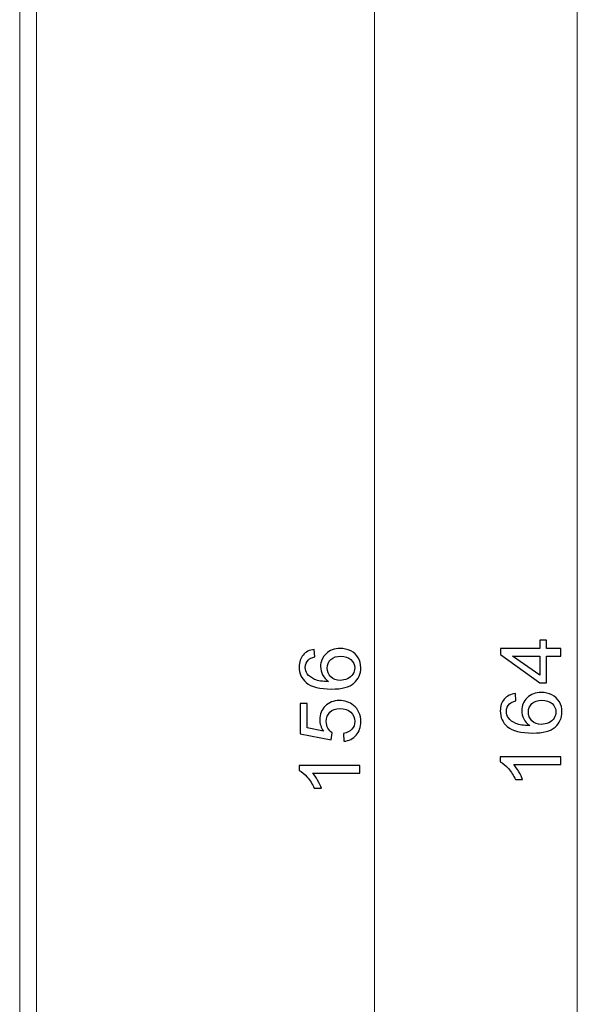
# Model space of a CAD drawing. Header units: millimetres. Extents: x -420 to 420, y -297 to 297.
# Tile 91 of 203: x -259 to -226, y 129 to 187. Entities that reach past the tile are written whole.
import ezdxf

# ---------------------------------------------------------------- set-up
doc = ezdxf.new("R2010")
doc.units = ezdxf.units.MM
doc.header["$MEASUREMENT"] = 0
doc.layers.add('layer 1', color=7, linetype='Continuous')

msp = doc.modelspace()

# ---------------------------------------------------------------- linework, layer by layer
at = {"layer": 'layer 1', "lineweight": 9}
for points in [[(-226.2088, 70.5865), (-226.2088, 70.5865), (-226.2088, 234.4896), (-226.2088, 234.4896)], [(-238.209, 70.5865), (-238.209, 70.5865), (-238.209, 226.5894), (-238.209, 226.5894)], [(-259.2094, 93.4203), (-259.2094, 93.4203), (-259.2094, 196.4708), (-259.2094, 196.4708)], [(-258.2094, 196.3526), (-258.2094, 196.3526), (-258.2094, 93.4203), (-258.2094, 93.4203)]]:
    msp.add_open_spline(points, degree=3, dxfattribs=at)
at = {"layer": 'layer 1'}
for points, knots in [([(-227.1748, 149.5063), (-227.1748, 149.5063), (-228.0284, 149.5063), (-228.0284, 149.5063), (-228.0284, 149.5063), (-228.0284, 149.5063), (-228.0284, 147.9238), (-228.0284, 147.9238), (-228.0284, 147.9238), (-228.0284, 147.9238), (-228.4328, 147.9238), (-228.4328, 147.9238), (-228.4328, 147.9238), (-228.4328, 147.9238), (-230.7491, 149.5878), (-230.7491, 149.5878), (-230.7491, 149.5878), (-230.7491, 149.5878), (-230.7491, 149.9541), (-230.7491, 149.9541), (-230.7491, 149.9541), (-230.7491, 149.9541), (-228.4328, 149.9541), (-228.4328, 149.9541), (-228.4328, 149.9541), (-228.4328, 149.9541), (-228.4328, 150.4477), (-228.4328, 150.4477), (-228.4328, 150.4477), (-228.4328, 150.4477), (-228.0284, 150.4477), (-228.0284, 150.4477), (-228.0284, 150.4477), (-228.0284, 150.4477), (-228.0284, 149.9541), (-228.0284, 149.9541), (-228.0284, 149.9541), (-228.0284, 149.9541), (-227.1748, 149.9541), (-227.1748, 149.9541), (-227.1748, 149.9541), (-227.1748, 149.9541), (-227.1748, 149.5063), (-227.1748, 149.5063)], [0, 0, 0, 0, 0.0833333, 0.0833333, 0.0833333, 0.0833333, 0.1666667, 0.1666667, 0.1666667, 0.1666667, 0.25, 0.25, 0.25, 0.25, 0.3333333, 0.3333333, 0.3333333, 0.3333333, 0.4166667, 0.4166667, 0.4166667, 0.4166667, 0.5, 0.5, 0.5, 0.5, 0.5833333, 0.5833333, 0.5833333, 0.5833333, 0.6666667, 0.6666667, 0.6666667, 0.6666667, 0.75, 0.75, 0.75, 0.75, 0.8333333, 0.8333333, 0.8333333, 0.8333333, 1, 1, 1, 1]), ([(-241.7819, 149.8951), (-241.7819, 149.8951), (-241.7469, 149.4524), (-241.7469, 149.4524), (-241.7469, 149.4524), (-241.9192, 149.4125), (-242.0448, 149.3557), (-242.123, 149.2819), (-242.123, 149.2819), (-242.2486, 149.1606), (-242.311, 149.0105), (-242.311, 148.8324), (-242.311, 148.8324), (-242.311, 148.6891), (-242.2719, 148.5618), (-242.1937, 148.4525), (-242.1937, 148.4525), (-242.093, 148.3117), (-241.9466, 148.2014), (-241.7536, 148.1191), (-241.7536, 148.1191), (-241.5597, 148.0377), (-241.2843, 147.9953), (-240.9274, 147.9919), (-240.9274, 147.9919), (-241.088, 148.0997), (-241.2078, 148.232), (-241.2852, 148.3879), (-241.2852, 148.3879), (-241.3634, 148.544), (-241.4025, 148.7069), (-241.4025, 148.8781), (-241.4025, 148.8781), (-241.4025, 149.1767), (-241.2943, 149.4312), (-241.0788, 149.6414), (-241.0788, 149.6414), (-240.8633, 149.8509), (-240.5855, 149.9561), (-240.2435, 149.9561), (-240.2435, 149.9561), (-240.0189, 149.9561), (-239.8109, 149.907), (-239.6178, 149.8085), (-239.6178, 149.8085), (-239.4248, 149.7093), (-239.2776, 149.5745), (-239.1752, 149.4015), (-239.1752, 149.4015), (-239.0729, 149.2293), (-239.0213, 149.0334), (-239.0213, 148.8145), (-239.0213, 148.8145), (-239.0213, 148.4423), (-239.1561, 148.1378), (-239.4248, 147.902), (-239.4248, 147.902), (-239.6936, 147.667), (-240.137, 147.5492), (-240.7544, 147.5492), (-240.7544, 147.5492), (-241.4449, 147.5492), (-241.9474, 147.6798), (-242.2611, 147.9401), (-242.2611, 147.9401), (-242.534, 148.1674), (-242.6704, 148.4737), (-242.6704, 148.8595), (-242.6704, 148.8595), (-242.6704, 149.1462), (-242.5914, 149.3819), (-242.4342, 149.5652), (-242.4342, 149.5652), (-242.2769, 149.7484), (-242.0598, 149.8586), (-241.7819, 149.8951)], [0, 0, 0, 0, 0.05, 0.05, 0.05, 0.05, 0.1, 0.1, 0.1, 0.1, 0.15, 0.15, 0.15, 0.15, 0.2, 0.2, 0.2, 0.2, 0.25, 0.25, 0.25, 0.25, 0.3, 0.3, 0.3, 0.3, 0.35, 0.35, 0.35, 0.35, 0.4, 0.4, 0.4, 0.4, 0.45, 0.45, 0.45, 0.45, 0.5, 0.5, 0.5, 0.5, 0.55, 0.55, 0.55, 0.55, 0.6, 0.6, 0.6, 0.6, 0.65, 0.65, 0.65, 0.65, 0.7, 0.7, 0.7, 0.7, 0.75, 0.75, 0.75, 0.75, 0.8, 0.8, 0.8, 0.8, 0.85, 0.85, 0.85, 0.85, 0.9, 0.9, 0.9, 0.9, 1, 1, 1, 1]), ([(-240.2393, 148.0632), (-240.0879, 148.0632), (-239.9432, 148.0962), (-239.805, 148.1615), (-239.805, 148.1615), (-239.6669, 148.2269), (-239.5621, 148.3184), (-239.4897, 148.4346), (-239.4897, 148.4346), (-239.4173, 148.5516), (-239.3807, 148.6755), (-239.3807, 148.807), (-239.3807, 148.807), (-239.3807, 148.9978), (-239.4556, 149.1606), (-239.6054, 149.2955), (-239.6054, 149.2955), (-239.7551, 149.4303), (-239.9581, 149.4981), (-240.2152, 149.4981), (-240.2152, 149.4981), (-240.4623, 149.4981), (-240.657, 149.4312), (-240.7993, 149.298), (-240.7993, 149.298), (-240.9416, 149.1649), (-241.0131, 148.9953), (-241.0131, 148.7892), (-241.0131, 148.7892), (-241.0131, 148.5873), (-240.9416, 148.4151), (-240.7993, 148.2744), (-240.7993, 148.2744), (-240.657, 148.1335), (-240.4706, 148.0632), (-240.2393, 148.0632)], [0, 0, 0, 0, 0.1, 0.1, 0.1, 0.1, 0.2, 0.2, 0.2, 0.2, 0.3, 0.3, 0.3, 0.3, 0.4, 0.4, 0.4, 0.4, 0.5, 0.5, 0.5, 0.5, 0.6, 0.6, 0.6, 0.6, 0.7, 0.7, 0.7, 0.7, 0.8, 0.8, 0.8, 0.8, 1, 1, 1, 1]), ([(-228.4328, 149.5063), (-228.4328, 149.5063), (-230.041, 149.5063), (-230.041, 149.5063), (-230.041, 149.5063), (-230.041, 149.5063), (-228.4328, 148.3639), (-228.4328, 148.3639), (-228.4328, 148.3639), (-228.4328, 148.3639), (-228.4328, 149.5063), (-228.4328, 149.5063)], [0, 0, 0, 0, 0.25, 0.25, 0.25, 0.25, 0.5, 0.5, 0.5, 0.5, 1, 1, 1, 1]), ([(-229.8755, 147.289), (-229.8755, 147.289), (-229.8405, 146.8463), (-229.8405, 146.8463), (-229.8405, 146.8463), (-230.0128, 146.8064), (-230.1384, 146.7497), (-230.2166, 146.6759), (-230.2166, 146.6759), (-230.3422, 146.5546), (-230.4046, 146.4044), (-230.4046, 146.2263), (-230.4046, 146.2263), (-230.4046, 146.083), (-230.3655, 145.9558), (-230.2873, 145.8464), (-230.2873, 145.8464), (-230.1866, 145.7056), (-230.0402, 145.5953), (-229.8472, 145.5131), (-229.8472, 145.5131), (-229.6533, 145.4316), (-229.3779, 145.3892), (-229.021, 145.3859), (-229.021, 145.3859), (-229.1816, 145.4936), (-229.3014, 145.6259), (-229.3788, 145.7819), (-229.3788, 145.7819), (-229.457, 145.9379), (-229.4961, 146.1008), (-229.4961, 146.2721), (-229.4961, 146.2721), (-229.4961, 146.5707), (-229.3879, 146.8251), (-229.1724, 147.0354), (-229.1724, 147.0354), (-228.9569, 147.2449), (-228.6791, 147.3501), (-228.3371, 147.3501), (-228.3371, 147.3501), (-228.1125, 147.3501), (-227.9045, 147.3009), (-227.7114, 147.2025), (-227.7114, 147.2025), (-227.5184, 147.1033), (-227.3712, 146.9684), (-227.2688, 146.7954), (-227.2688, 146.7954), (-227.1665, 146.6233), (-227.1149, 146.4273), (-227.1149, 146.2085), (-227.1149, 146.2085), (-227.1149, 145.8362), (-227.2497, 145.5317), (-227.5184, 145.2959), (-227.5184, 145.2959), (-227.7872, 145.061), (-228.2306, 144.9431), (-228.848, 144.9431), (-228.848, 144.9431), (-229.5385, 144.9431), (-230.041, 145.0737), (-230.3547, 145.3341), (-230.3547, 145.3341), (-230.6276, 145.5614), (-230.764, 145.8676), (-230.764, 146.2534), (-230.764, 146.2534), (-230.764, 146.5402), (-230.685, 146.7759), (-230.5278, 146.9591), (-230.5278, 146.9591), (-230.3705, 147.1423), (-230.1534, 147.2525), (-229.8755, 147.289)], [0, 0, 0, 0, 0.05, 0.05, 0.05, 0.05, 0.1, 0.1, 0.1, 0.1, 0.15, 0.15, 0.15, 0.15, 0.2, 0.2, 0.2, 0.2, 0.25, 0.25, 0.25, 0.25, 0.3, 0.3, 0.3, 0.3, 0.35, 0.35, 0.35, 0.35, 0.4, 0.4, 0.4, 0.4, 0.45, 0.45, 0.45, 0.45, 0.5, 0.5, 0.5, 0.5, 0.55, 0.55, 0.55, 0.55, 0.6, 0.6, 0.6, 0.6, 0.65, 0.65, 0.65, 0.65, 0.7, 0.7, 0.7, 0.7, 0.75, 0.75, 0.75, 0.75, 0.8, 0.8, 0.8, 0.8, 0.85, 0.85, 0.85, 0.85, 0.9, 0.9, 0.9, 0.9, 1, 1, 1, 1]), ([(-240.0197, 144.4566), (-240.0197, 144.4566), (-240.0546, 144.9247), (-240.0546, 144.9247), (-240.0546, 144.9247), (-239.8308, 144.9595), (-239.6628, 145.0401), (-239.5496, 145.1656), (-239.5496, 145.1656), (-239.4373, 145.2912), (-239.3807, 145.4446), (-239.3807, 145.6253), (-239.3807, 145.6253), (-239.3807, 145.8433), (-239.4606, 146.0257), (-239.6195, 146.1741), (-239.6195, 146.1741), (-239.7792, 146.3216), (-239.9906, 146.3954), (-240.2535, 146.3954), (-240.2535, 146.3954), (-240.5039, 146.3954), (-240.7011, 146.325), (-240.8459, 146.1833), (-240.8459, 146.1833), (-240.9906, 146.0418), (-241.063, 145.8543), (-241.063, 145.6211), (-241.063, 145.6211), (-241.063, 145.476), (-241.0306, 145.3462), (-240.9657, 145.231), (-240.9657, 145.231), (-240.9008, 145.1165), (-240.8168, 145.0266), (-240.7136, 144.9604), (-240.7136, 144.9604), (-240.7136, 144.9604), (-240.7735, 144.538), (-240.7735, 144.538), (-240.7735, 144.538), (-240.7735, 144.538), (-242.6105, 144.8892), (-242.6105, 144.8892), (-242.6105, 144.8892), (-242.6105, 144.8892), (-242.6105, 146.6956), (-242.6105, 146.6956), (-242.6105, 146.6956), (-242.6105, 146.6956), (-242.1912, 146.6956), (-242.1912, 146.6956), (-242.1912, 146.6956), (-242.1912, 146.6956), (-242.1912, 145.2462), (-242.1912, 145.2462), (-242.1912, 145.2462), (-242.1912, 145.2462), (-241.2269, 145.052), (-241.2269, 145.052), (-241.2269, 145.052), (-241.3775, 145.27), (-241.4524, 145.4989), (-241.4524, 145.7381), (-241.4524, 145.7381), (-241.4524, 146.0553), (-241.3442, 146.3233), (-241.1279, 146.5412), (-241.1279, 146.5412), (-240.9116, 146.7592), (-240.6337, 146.8687), (-240.2943, 146.8687), (-240.2943, 146.8687), (-239.9706, 146.8687), (-239.6911, 146.7728), (-239.4556, 146.5811), (-239.4556, 146.5811), (-239.1661, 146.3479), (-239.0213, 146.029), (-239.0213, 145.6253), (-239.0213, 145.6253), (-239.0213, 145.2946), (-239.1128, 145.0248), (-239.295, 144.8154), (-239.295, 144.8154), (-239.4772, 144.6059), (-239.7185, 144.4863), (-240.0197, 144.4566)], [0, 0, 0, 0, 0.0434783, 0.0434783, 0.0434783, 0.0434783, 0.0869565, 0.0869565, 0.0869565, 0.0869565, 0.1304348, 0.1304348, 0.1304348, 0.1304348, 0.173913, 0.173913, 0.173913, 0.173913, 0.2173913, 0.2173913, 0.2173913, 0.2173913, 0.2608696, 0.2608696, 0.2608696, 0.2608696, 0.3043478, 0.3043478, 0.3043478, 0.3043478, 0.3478261, 0.3478261, 0.3478261, 0.3478261, 0.3913043, 0.3913043, 0.3913043, 0.3913043, 0.4347826, 0.4347826, 0.4347826, 0.4347826, 0.4782609, 0.4782609, 0.4782609, 0.4782609, 0.5217391, 0.5217391, 0.5217391, 0.5217391, 0.5652174, 0.5652174, 0.5652174, 0.5652174, 0.6086957, 0.6086957, 0.6086957, 0.6086957, 0.6521739, 0.6521739, 0.6521739, 0.6521739, 0.6956522, 0.6956522, 0.6956522, 0.6956522, 0.7391304, 0.7391304, 0.7391304, 0.7391304, 0.7826087, 0.7826087, 0.7826087, 0.7826087, 0.826087, 0.826087, 0.826087, 0.826087, 0.8695652, 0.8695652, 0.8695652, 0.8695652, 0.9130435, 0.9130435, 0.9130435, 0.9130435, 1, 1, 1, 1]), ([(-228.3329, 145.4571), (-228.1815, 145.4571), (-228.0368, 145.4901), (-227.8986, 145.5555), (-227.8986, 145.5555), (-227.7605, 145.6208), (-227.6557, 145.7124), (-227.5833, 145.8286), (-227.5833, 145.8286), (-227.5109, 145.9456), (-227.4743, 146.0694), (-227.4743, 146.2009), (-227.4743, 146.2009), (-227.4743, 146.3918), (-227.5492, 146.5546), (-227.699, 146.6894), (-227.699, 146.6894), (-227.8487, 146.8243), (-228.0517, 146.8921), (-228.3088, 146.8921), (-228.3088, 146.8921), (-228.5559, 146.8921), (-228.7506, 146.8251), (-228.8929, 146.692), (-228.8929, 146.692), (-229.0352, 146.5588), (-229.1067, 146.3892), (-229.1067, 146.1831), (-229.1067, 146.1831), (-229.1067, 145.9813), (-229.0352, 145.8091), (-228.8929, 145.6683), (-228.8929, 145.6683), (-228.7506, 145.5274), (-228.5642, 145.4571), (-228.3329, 145.4571)], [0, 0, 0, 0, 0.1, 0.1, 0.1, 0.1, 0.2, 0.2, 0.2, 0.2, 0.3, 0.3, 0.3, 0.3, 0.4, 0.4, 0.4, 0.4, 0.5, 0.5, 0.5, 0.5, 0.6, 0.6, 0.6, 0.6, 0.7, 0.7, 0.7, 0.7, 0.8, 0.8, 0.8, 0.8, 1, 1, 1, 1]), ([(-227.1748, 143.5298), (-227.1748, 143.5298), (-227.1748, 143.082), (-227.1748, 143.082), (-227.1748, 143.082), (-227.1748, 143.082), (-229.972, 143.082), (-229.972, 143.082), (-229.972, 143.082), (-229.8705, 142.9743), (-229.7698, 142.8326), (-229.6691, 142.6579), (-229.6691, 142.6579), (-229.5685, 142.4832), (-229.4928, 142.3255), (-229.4428, 142.1864), (-229.4428, 142.1864), (-229.4428, 142.1864), (-229.8672, 142.1864), (-229.8672, 142.1864), (-229.8672, 142.1864), (-229.982, 142.4366), (-230.1217, 142.6554), (-230.2865, 142.8428), (-230.2865, 142.8428), (-230.4504, 143.0303), (-230.6093, 143.1634), (-230.764, 143.2414), (-230.764, 143.2414), (-230.764, 143.2414), (-230.764, 143.5298), (-230.764, 143.5298), (-230.764, 143.5298), (-230.764, 143.5298), (-227.1748, 143.5298), (-227.1748, 143.5298)], [0, 0, 0, 0, 0.1, 0.1, 0.1, 0.1, 0.2, 0.2, 0.2, 0.2, 0.3, 0.3, 0.3, 0.3, 0.4, 0.4, 0.4, 0.4, 0.5, 0.5, 0.5, 0.5, 0.6, 0.6, 0.6, 0.6, 0.7, 0.7, 0.7, 0.7, 0.8, 0.8, 0.8, 0.8, 1, 1, 1, 1]), ([(-239.0812, 143.0229), (-239.0812, 143.0229), (-239.0812, 142.5751), (-239.0812, 142.5751), (-239.0812, 142.5751), (-239.0812, 142.5751), (-241.8784, 142.5751), (-241.8784, 142.5751), (-241.8784, 142.5751), (-241.7769, 142.4674), (-241.6762, 142.3258), (-241.5755, 142.151), (-241.5755, 142.151), (-241.4749, 141.9763), (-241.3992, 141.8186), (-241.3492, 141.6795), (-241.3492, 141.6795), (-241.3492, 141.6795), (-241.7736, 141.6795), (-241.7736, 141.6795), (-241.7736, 141.6795), (-241.8884, 141.9297), (-242.0281, 142.1485), (-242.1929, 142.336), (-242.1929, 142.336), (-242.3568, 142.5234), (-242.5157, 142.6565), (-242.6704, 142.7345), (-242.6704, 142.7345), (-242.6704, 142.7345), (-242.6704, 143.0229), (-242.6704, 143.0229), (-242.6704, 143.0229), (-242.6704, 143.0229), (-239.0812, 143.0229), (-239.0812, 143.0229)], [0, 0, 0, 0, 0.1, 0.1, 0.1, 0.1, 0.2, 0.2, 0.2, 0.2, 0.3, 0.3, 0.3, 0.3, 0.4, 0.4, 0.4, 0.4, 0.5, 0.5, 0.5, 0.5, 0.6, 0.6, 0.6, 0.6, 0.7, 0.7, 0.7, 0.7, 0.8, 0.8, 0.8, 0.8, 1, 1, 1, 1])]:
    msp.add_open_spline(points, degree=3, knots=knots, dxfattribs=at)

doc.saveas('drawing.dxf')
